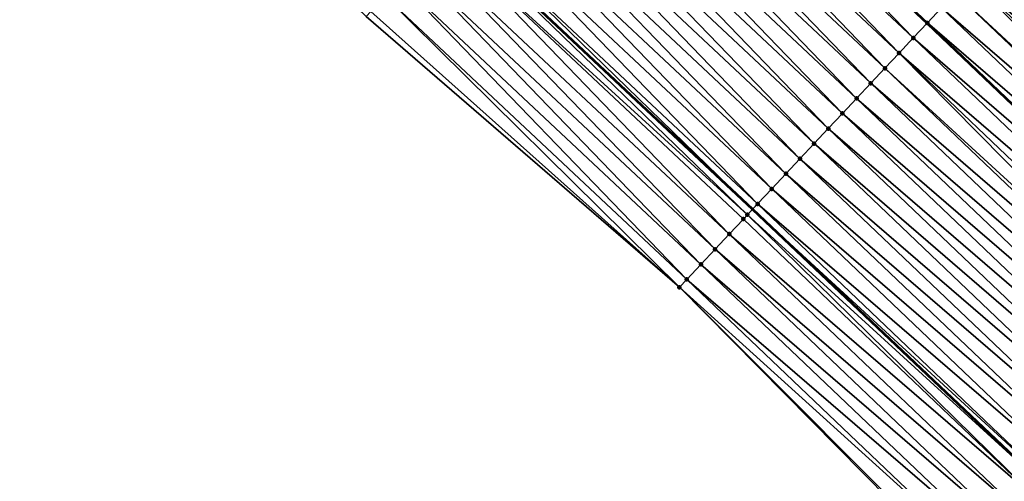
# Model space of a CAD drawing. Header units: feet. Extents: x 2017353 to 2024169, y 808050 to 818690.
# Tile 175 of 256: x 2019233 to 2019280, y 816971 to 816994. Entities that reach past the tile are written whole.
import ezdxf

# ---------------------------------------------------------------- set-up
doc = ezdxf.new("R2010")
doc.units = ezdxf.units.FT
doc.header["$MEASUREMENT"] = 0
for name, color, linetype, lineweight in [('EP_Travel Lane', 172, 'Continuous', 53), ('SB-Road Shots', 141, 'Continuous', 100), ('SB-Road X-Section', 40, 'Continuous', 13), ('STRIPING', 60, 'Continuous', 53)]:
    doc.layers.add(name, color=color, linetype=linetype, lineweight=lineweight)
doc.layers.add('I-77-MM15-17_SB-Surface-BORDER', color=7, linetype='Continuous')
doc.layers.add('I-77-MM15-17_SB-Surface-TIN', color=7, linetype='Continuous')

msp = doc.modelspace()

# ---------------------------------------------------------------- linework, layer by layer
at = {"layer": 'EP_Travel Lane'}
msp.add_polyline3d([(2019062.338991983, 817173.9794719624, 259.4756970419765), (2019077.204402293, 817160.5910108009, 259.3192541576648), (2019092.061525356, 817147.2026964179, 259.1735184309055), (2019106.724723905, 817133.8592373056, 259.0095837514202), (2019121.389770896, 817120.2609926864, 258.8537930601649), (2019136.054817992, 817106.6627479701, 258.6980233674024), (2019150.811031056, 817093.0893919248, 258.5357624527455), (2019165.540804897, 817079.5611907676, 258.3890104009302), (2019180.204331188, 817066.0438939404, 258.2556605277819), (2019194.860270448, 817052.4359099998, 258.0919136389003), (2019209.516275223, 817038.8278652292, 257.9409946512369), (2019224.171940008, 817025.222979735, 257.8515261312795), (2019238.829950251, 817011.6164667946, 257.7722397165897), (2019253.438118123, 816998.0276558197, 257.6736241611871), (2019268.025129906, 816984.3452435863, 257.5702475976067), (2019282.484302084, 816970.6513011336, 257.4473944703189), (2019297.001912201, 816956.8951583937, 257.3398401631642), (2019311.46063395, 816943.1210283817, 257.2283707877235)], dxfattribs=at)
at = {"layer": 'I-77-MM15-17_SB-Surface-BORDER', "color": 3, "linetype": 'Continuous', "lineweight": -3}
msp.add_polyline3d([(2019307.439458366, 816938.9303881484, 256.9937612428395), (2019293.072705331, 816952.7762279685, 257.1013300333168), (2019278.4682646, 816966.4413742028, 257.2005644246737), (2019264.486890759, 816980.5747684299, 257.343767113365), (2019249.336305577, 816993.6567081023, 257.3987889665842), (2019234.98381239, 817007.4792714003, 257.5186583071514), (2019220.33275797, 817021.0931910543, 257.6082271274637), (2019205.684344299, 817034.7030702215, 257.7229823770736), (2019191.028228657, 817048.3112231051, 257.8516870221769), (2019176.372205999, 817061.9192896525, 257.9985980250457), (2019161.731710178, 817075.4165903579, 258.1271586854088), (2019147.001931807, 817088.9447963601, 258.2729996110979), (2019132.508912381, 817102.8417503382, 258.4470456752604), (2019118.135900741, 817116.7547266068, 258.6202365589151), (2019103.575413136, 817130.4654448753, 258.7994860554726), (2019088.802123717, 817143.570370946, 258.9729777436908), (2019074.641664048, 817157.7350489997, 259.1623522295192), (2019059.708825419, 817171.0519381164, 259.3211981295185)], dxfattribs=at)
at = {"layer": 'I-77-MM15-17_SB-Surface-TIN', "color": 128, "linetype": 'Continuous', "lineweight": -3}
for points in [[(2019275.78777372, 816992.618220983, 257.9565104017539), (2019261.876599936, 817007.0208317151, 258.1029782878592), (2019261.200784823, 817006.3006243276, 258.0643429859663)], [(2019261.885060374, 817007.0298478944, 258.1034619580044), (2019261.876599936, 817007.0208317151, 258.1029782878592), (2019276.463575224, 816993.3384537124, 257.9897993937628)], [(2019275.78777372, 816992.618220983, 257.9565104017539), (2019276.463575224, 816993.3384537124, 257.9897993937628), (2019261.876599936, 817007.0208317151, 258.1029782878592)], [(2019276.472029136, 816993.3474634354, 257.9902158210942), (2019261.93781033, 817007.0860654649, 258.1061249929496), (2019261.885060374, 817007.0298478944, 258.1034619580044)], [(2019276.472029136, 816993.3474634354, 257.9902158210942), (2019261.885060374, 817007.0298478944, 258.1034619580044), (2019276.463575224, 816993.3384537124, 257.9897993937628)], [(2019276.472029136, 816993.3474634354, 257.9902158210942), (2019277.153771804, 816994.0740341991, 258.0229571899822), (2019261.93781033, 817007.0860654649, 258.1061249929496)], [(2019275.103508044, 816991.8889881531, 257.9200461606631), (2019261.200784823, 817006.3006243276, 258.0643429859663), (2019260.516522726, 817005.5713881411, 258.0288420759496)], [(2019275.103508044, 816991.8889881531, 257.9200461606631), (2019275.78777372, 816992.618220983, 257.9565104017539), (2019261.200784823, 817006.3006243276, 258.0643429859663)], [(2019274.419228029, 816991.1597687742, 257.8797256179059), (2019260.516522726, 817005.5713881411, 258.0288420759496), (2019259.832242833, 817004.8421686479, 257.9885551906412)], [(2019274.419228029, 816991.1597687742, 257.8797256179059), (2019275.103508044, 816991.8889881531, 257.9200461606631), (2019260.516522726, 817005.5713881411, 258.0288420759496)], [(2019273.734955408, 816990.4305424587, 257.8413937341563), (2019259.832242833, 817004.8421686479, 257.9885551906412), (2019259.147972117, 817004.112940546, 257.950736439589)], [(2019273.734955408, 816990.4305424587, 257.8413937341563), (2019274.419228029, 816991.1597687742, 257.8797256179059), (2019259.832242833, 817004.8421686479, 257.9885551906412)], [(2019273.0507063, 816989.701294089, 257.8093847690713), (2019259.147972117, 817004.112940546, 257.950736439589), (2019258.463722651, 817003.3836925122, 257.9186321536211)], [(2019273.0507063, 816989.701294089, 257.8093847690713), (2019273.734955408, 816990.4305424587, 257.8413937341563), (2019259.147972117, 817004.112940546, 257.950736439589)], [(2019272.366464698, 816988.9720386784, 257.7793943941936), (2019258.463722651, 817003.3836925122, 257.9186321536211), (2019257.779479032, 817002.654438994, 257.8881001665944)], [(2019272.366464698, 816988.9720386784, 257.7793943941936), (2019273.0507063, 816989.701294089, 257.8093847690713), (2019258.463722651, 817003.3836925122, 257.9186321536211)], [(2019271.682229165, 816988.2427775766, 257.7510357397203), (2019257.779479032, 817002.654438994, 257.8881001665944), (2019257.095229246, 817001.92519126, 257.855909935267)], [(2019271.682229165, 816988.2427775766, 257.7510357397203), (2019272.366464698, 816988.9720386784, 257.7793943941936), (2019257.779479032, 817002.654438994, 257.8881001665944)], [(2019270.997975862, 816987.5135331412, 257.7178988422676), (2019257.095229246, 817001.92519126, 257.855909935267), (2019256.410979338, 817001.1959436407, 257.8236868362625)], [(2019270.997975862, 816987.5135331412, 257.7178988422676), (2019271.682229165, 816988.2427775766, 257.7510357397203), (2019257.095229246, 817001.92519126, 257.855909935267)], [(2019270.31371045, 816986.7843000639, 257.6815055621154), (2019256.410979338, 817001.1959436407, 257.8236868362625), (2019255.726720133, 817000.4667047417, 257.7889635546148)], [(2019270.31371045, 816986.7843000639, 257.6815055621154), (2019270.997975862, 816987.5135331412, 257.7178988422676), (2019256.410979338, 817001.1959436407, 257.8236868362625)], [(2019269.629449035, 816986.0550632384, 257.6461868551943), (2019255.726720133, 817000.4667047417, 257.7889635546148), (2019255.042464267, 816999.7374627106, 257.755138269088)], [(2019269.629449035, 816986.0550632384, 257.6461868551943), (2019270.31371045, 816986.7843000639, 257.6815055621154), (2019255.726720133, 817000.4667047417, 257.7889635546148)], [(2019268.945193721, 816985.3258206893, 257.612509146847), (2019255.042464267, 816999.7374627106, 257.755138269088), (2019254.358212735, 816999.008216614, 257.7224785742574)], [(2019268.945193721, 816985.3258206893, 257.612509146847), (2019269.629449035, 816986.0550632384, 257.6461868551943), (2019255.042464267, 816999.7374627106, 257.755138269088)], [(2019268.260952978, 816984.5965644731, 257.5827498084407), (2019254.358212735, 816999.008216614, 257.7224785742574), (2019253.673953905, 816998.2789773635, 257.687856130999)], [(2019268.260952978, 816984.5965644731, 257.5827498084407), (2019268.945193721, 816985.3258206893, 257.612509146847), (2019254.358212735, 816999.008216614, 257.7224785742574)], [(2019253.673953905, 816998.2789773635, 257.687856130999), (2019253.438118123, 816998.0276558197, 257.6736241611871), (2019268.025129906, 816984.3452435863, 257.5702475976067)], [(2019268.260952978, 816984.5965644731, 257.5827498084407), (2019253.673953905, 816998.2789773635, 257.687856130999), (2019268.025129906, 816984.3452435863, 257.5702475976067)], [(2019267.772615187, 816984.0761341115, 257.5568604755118), (2019253.406591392, 816997.994058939, 257.6717216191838), (2019252.989651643, 816997.5497788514, 257.6415539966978)], [(2019253.406591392, 816997.994058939, 257.6717216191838), (2019268.025129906, 816984.3452435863, 257.5702475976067), (2019253.438118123, 816998.0276558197, 257.6736241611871)], [(2019267.772615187, 816984.0761341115, 257.5568604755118), (2019268.025129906, 816984.3452435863, 257.5702475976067), (2019253.406591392, 816997.994058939, 257.6717216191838)], [(2019295.106713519, 816983.8847971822, 258.0306691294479), (2019280.577430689, 816997.7230409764, 258.1572341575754), (2019279.893220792, 816996.9937558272, 258.1357698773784)], [(2019266.892372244, 816983.1381451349, 257.4965410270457), (2019252.989651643, 816997.5497788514, 257.6415539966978), (2019252.305334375, 816996.8205944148, 257.5912164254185)], [(2019266.892372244, 816983.1381451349, 257.4965410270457), (2019267.576678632, 816983.8673397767, 257.5439536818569), (2019252.989651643, 816997.5497788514, 257.6415539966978)], [(2019267.576678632, 816983.8673397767, 257.5439536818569), (2019267.772615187, 816984.0761341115, 257.5568604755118), (2019252.989651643, 816997.5497788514, 257.6415539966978)], [(2019266.20808233, 816982.4089350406, 257.4535585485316), (2019252.305334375, 816996.8205944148, 257.5912164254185), (2019251.621038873, 816996.091389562, 257.5467321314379)], [(2019266.20808233, 816982.4089350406, 257.4535585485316), (2019266.892372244, 816983.1381451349, 257.4965410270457), (2019252.305334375, 816996.8205944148, 257.5912164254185)], [(2019294.416551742, 816983.1611420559, 258.0079796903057), (2019279.893220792, 816996.9937558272, 258.1357698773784), (2019279.209000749, 816996.2644801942, 258.1115773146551)], [(2019294.416551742, 816983.1611420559, 258.0079796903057), (2019295.106713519, 816983.8847971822, 258.0306691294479), (2019279.893220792, 816996.9937558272, 258.1357698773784)], [(2019293.726383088, 816982.4374934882, 257.9837211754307), (2019279.209000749, 816996.2644801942, 258.1115773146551), (2019278.524763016, 816995.5352211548, 258.0826273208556)], [(2019293.726383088, 816982.4374934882, 257.9837211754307), (2019294.416551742, 816983.1611420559, 258.0079796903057), (2019279.209000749, 816996.2644801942, 258.1115773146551)], [(2019265.523791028, 816981.6797262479, 257.4102028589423), (2019251.621038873, 816996.091389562, 257.5467321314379), (2019250.93674423, 816995.3621839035, 257.5024788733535)], [(2019265.523791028, 816981.6797262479, 257.4102028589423), (2019266.20808233, 816982.4089350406, 257.4535585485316), (2019251.621038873, 816996.091389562, 257.5467321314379)], [(2019264.839494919, 816980.9505219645, 257.3655543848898), (2019250.93674423, 816995.3621839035, 257.5024788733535), (2019250.252450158, 816994.6329777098, 257.4583790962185)], [(2019264.839494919, 816980.9505219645, 257.3655543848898), (2019265.523791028, 816981.6797262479, 257.4102028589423), (2019250.93674423, 816995.3621839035, 257.5024788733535)], [(2019292.522356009, 816981.1750751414, 257.9396021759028), (2019278.524763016, 816995.5352211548, 258.0826273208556), (2019277.840523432, 816994.8059638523, 258.0531794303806)], [(2019292.522356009, 816981.1750751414, 257.9396021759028), (2019293.036217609, 816981.713841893, 257.9601870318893), (2019278.524763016, 816995.5352211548, 258.0826273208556)], [(2019293.036217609, 816981.713841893, 257.9601870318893), (2019293.726383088, 816982.4374934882, 257.9837211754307), (2019278.524763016, 816995.5352211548, 258.0826273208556)], [(2019292.346027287, 816980.990213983, 257.9309862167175), (2019277.840523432, 816994.8059638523, 258.0531794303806), (2019277.156281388, 816994.0767088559, 258.0230703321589)], [(2019292.346027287, 816980.990213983, 257.9309862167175), (2019292.522356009, 816981.1750751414, 257.9396021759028), (2019277.840523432, 816994.8059638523, 258.0531794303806)], [(2019264.486890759, 816980.5747684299, 257.343767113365), (2019250.252450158, 816994.6329777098, 257.4583790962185), (2019249.568157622, 816993.9037700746, 257.4146924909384)], [(2019264.486890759, 816980.5747684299, 257.343767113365), (2019264.839494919, 816980.9505219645, 257.3655543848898), (2019250.252450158, 816994.6329777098, 257.4583790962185)], [(2019264.486890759, 816980.5747684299, 257.343767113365), (2019249.568157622, 816993.9037700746, 257.4146924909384), (2019249.336305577, 816993.6567081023, 257.3987889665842)], [(2019291.65582599, 816980.2665965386, 257.8992816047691), (2019277.153771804, 816994.0740341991, 258.0229571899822), (2019276.472029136, 816993.3474634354, 257.9902158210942)], [(2019291.65582599, 816980.2665965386, 257.8992816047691), (2019277.156281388, 816994.0767088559, 258.0230703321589), (2019277.153771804, 816994.0740341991, 258.0229571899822)], [(2019291.65582599, 816980.2665965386, 257.8992816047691), (2019292.346027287, 816980.990213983, 257.9309862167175), (2019277.156281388, 816994.0767088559, 258.0230703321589)], [(2019275.78777372, 816992.618220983, 257.9565104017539), (2019290.957096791, 816979.5340354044, 257.8675166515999), (2019276.463575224, 816993.3384537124, 257.9897993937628)], [(2019290.965626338, 816979.5429775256, 257.8679522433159), (2019276.472029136, 816993.3474634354, 257.9902158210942), (2019276.463575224, 816993.3384537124, 257.9897993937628)], [(2019290.965626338, 816979.5429775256, 257.8679522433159), (2019276.463575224, 816993.3384537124, 257.9897993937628), (2019290.957096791, 816979.5340354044, 257.8675166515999)], [(2019290.965626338, 816979.5429775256, 257.8679522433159), (2019291.65582599, 816980.2665965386, 257.8992816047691), (2019276.472029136, 816993.3474634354, 257.9902158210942)], [(2019290.275409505, 816978.8193748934, 257.8327038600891), (2019275.78777372, 816992.618220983, 257.9565104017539), (2019275.103508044, 816991.8889881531, 257.9200461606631)], [(2019290.275409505, 816978.8193748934, 257.8327038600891), (2019290.957096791, 816979.5340354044, 257.8675166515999), (2019275.78777372, 816992.618220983, 257.9565104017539)], [(2019289.16944728, 816977.659919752, 257.775939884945), (2019275.103508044, 816991.8889881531, 257.9200461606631), (2019274.419228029, 816991.1597687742, 257.8797256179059)], [(2019289.16944728, 816977.659919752, 257.775939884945), (2019289.585204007, 816978.0957614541, 257.8000410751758), (2019275.103508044, 816991.8889881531, 257.9200461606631)], [(2019289.585204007, 816978.0957614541, 257.8000410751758), (2019290.275409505, 816978.8193748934, 257.8327038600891), (2019275.103508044, 816991.8889881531, 257.9200461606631)], [(2019288.894960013, 816977.3721847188, 257.7585969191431), (2019274.419228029, 816991.1597687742, 257.8797256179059), (2019273.734955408, 816990.4305424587, 257.8413937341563)], [(2019288.894960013, 816977.3721847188, 257.7585969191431), (2019289.16944728, 816977.659919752, 257.775939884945), (2019274.419228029, 816991.1597687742, 257.8797256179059)], [(2019288.20471787, 816976.6486062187, 257.7175750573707), (2019273.734955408, 816990.4305424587, 257.8413937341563), (2019273.0507063, 816989.701294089, 257.8093847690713)], [(2019288.20471787, 816976.6486062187, 257.7175750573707), (2019288.894960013, 816977.3721847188, 257.7585969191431), (2019273.734955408, 816990.4305424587, 257.8413937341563)], [(2019287.514510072, 816975.9249949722, 257.6843876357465), (2019273.0507063, 816989.701294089, 257.8093847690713), (2019272.366464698, 816988.9720386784, 257.7793943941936)], [(2019287.514510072, 816975.9249949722, 257.6843876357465), (2019288.20471787, 816976.6486062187, 257.7175750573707), (2019273.0507063, 816989.701294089, 257.8093847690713)], [(2019286.824318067, 816975.2013686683, 257.6548025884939), (2019272.366464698, 816988.9720386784, 257.7793943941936), (2019271.682229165, 816988.2427775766, 257.7510357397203)], [(2019286.824318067, 816975.2013686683, 257.6548025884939), (2019287.514510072, 816975.9249949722, 257.6843876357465), (2019272.366464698, 816988.9720386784, 257.7793943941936)], [(2019286.134123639, 816974.4777446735, 257.6246651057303), (2019271.682229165, 816988.2427775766, 257.7510357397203), (2019270.997975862, 816987.5135331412, 257.7178988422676)], [(2019286.134123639, 816974.4777446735, 257.6246651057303), (2019286.824318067, 816975.2013686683, 257.6548025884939), (2019271.682229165, 816988.2427775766, 257.7510357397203)], [(2019285.443916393, 816973.754132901, 257.5916035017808), (2019270.997975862, 816987.5135331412, 257.7178988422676), (2019270.31371045, 816986.7843000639, 257.6815055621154)], [(2019285.443916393, 816973.754132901, 257.5916035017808), (2019286.134123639, 816974.4777446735, 257.6246651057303), (2019270.997975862, 816987.5135331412, 257.7178988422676)], [(2019284.753702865, 816973.030527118, 257.5571089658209), (2019270.31371045, 816986.7843000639, 257.6815055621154), (2019269.629449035, 816986.0550632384, 257.6461868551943)], [(2019284.753702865, 816973.030527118, 257.5571089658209), (2019285.443916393, 816973.754132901, 257.5916035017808), (2019270.31371045, 816986.7843000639, 257.6815055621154)], [(2019284.06349212, 816972.3069186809, 257.5232493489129), (2019269.629449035, 816986.0550632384, 257.6461868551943), (2019268.945193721, 816985.3258206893, 257.612509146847)], [(2019284.06349212, 816972.3069186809, 257.5232493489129), (2019284.753702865, 816973.030527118, 257.5571089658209), (2019269.629449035, 816986.0550632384, 257.6461868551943)], [(2019283.37327983, 816971.5833117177, 257.4890371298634), (2019268.945193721, 816985.3258206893, 257.612509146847), (2019268.260952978, 816984.5965644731, 257.5827498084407)], [(2019283.37327983, 816971.5833117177, 257.4890371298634), (2019284.06349212, 816972.3069186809, 257.5232493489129), (2019268.945193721, 816985.3258206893, 257.612509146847)], [(2019267.772615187, 816984.0761341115, 257.5568604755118), (2019282.484302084, 816970.6513011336, 257.4473944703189), (2019268.025129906, 816984.3452435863, 257.5702475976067)], [(2019282.683078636, 816970.859694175, 257.4573560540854), (2019268.260952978, 816984.5965644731, 257.5827498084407), (2019268.025129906, 816984.3452435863, 257.5702475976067)], [(2019282.683078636, 816970.859694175, 257.4573560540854), (2019268.025129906, 816984.3452435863, 257.5702475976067), (2019282.484302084, 816970.6513011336, 257.4473944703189)], [(2019282.683078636, 816970.859694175, 257.4573560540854), (2019283.37327983, 816971.5833117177, 257.4890371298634), (2019268.260952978, 816984.5965644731, 257.5827498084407)], [(2019281.99286469, 816970.1360887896, 257.4227663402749), (2019267.576678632, 816983.8673397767, 257.5439536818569), (2019266.892372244, 816983.1381451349, 257.4965410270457)], [(2019281.99286469, 816970.1360887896, 257.4227663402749), (2019267.772615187, 816984.0761341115, 257.5568604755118), (2019267.576678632, 816983.8673397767, 257.5439536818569)], [(2019281.99286469, 816970.1360887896, 257.4227663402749), (2019282.484302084, 816970.6513011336, 257.4473944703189), (2019267.772615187, 816984.0761341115, 257.5568604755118)], [(2019281.30260719, 816969.4125249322, 257.3782412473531), (2019266.892372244, 816983.1381451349, 257.4965410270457), (2019266.20808233, 816982.4089350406, 257.4535585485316)], [(2019281.30260719, 816969.4125249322, 257.3782412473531), (2019281.99286469, 816970.1360887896, 257.4227663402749), (2019266.892372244, 816983.1381451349, 257.4965410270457)], [(2019280.612348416, 816968.6889622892, 257.3334256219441), (2019266.20808233, 816982.4089350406, 257.4535585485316), (2019265.523791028, 816981.6797262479, 257.4102028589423)], [(2019280.612348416, 816968.6889622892, 257.3334256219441), (2019281.30260719, 816969.4125249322, 257.3782412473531), (2019266.20808233, 816982.4089350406, 257.4535585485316)], [(2019279.922092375, 816967.96539704, 257.2892335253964), (2019265.523791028, 816981.6797262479, 257.4102028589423), (2019264.839494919, 816980.9505219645, 257.3655543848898)], [(2019279.922092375, 816967.96539704, 257.2892335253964), (2019280.612348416, 816968.6889622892, 257.3334256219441), (2019265.523791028, 816981.6797262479, 257.4102028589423)], [(2019279.23184254, 816967.2418258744, 257.2464569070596), (2019264.839494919, 816980.9505219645, 257.3655543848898), (2019264.486890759, 816980.5747684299, 257.343767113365)], [(2019278.4682646, 816966.4413742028, 257.2005644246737), (2019278.541599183, 816966.5182485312, 257.2051582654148), (2019264.486890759, 816980.5747684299, 257.343767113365)], [(2019278.541599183, 816966.5182485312, 257.2051582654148), (2019279.23184254, 816967.2418258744, 257.2464569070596), (2019264.486890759, 816980.5747684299, 257.343767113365)], [(2019279.23184254, 816967.2418258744, 257.2464569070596), (2019279.922092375, 816967.96539704, 257.2892335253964), (2019264.839494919, 816980.9505219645, 257.3655543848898)]]:
    msp.add_3dface(points, dxfattribs=at)
at = {"layer": 'SB-Road Shots', "lineweight": 100}
for p in [(2019276.472029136, 816993.3474634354, 257.9902158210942), (2019275.78777372, 816992.618220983, 257.9565104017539), (2019275.103508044, 816991.8889881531, 257.9200461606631), (2019274.419228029, 816991.1597687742, 257.8797256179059), (2019273.734955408, 816990.4305424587, 257.8413937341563), (2019273.0507063, 816989.701294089, 257.8093847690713), (2019272.366464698, 816988.9720386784, 257.7793943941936), (2019271.682229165, 816988.2427775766, 257.7510357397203), (2019270.997975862, 816987.5135331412, 257.7178988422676), (2019270.31371045, 816986.7843000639, 257.6815055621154), (2019269.629449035, 816986.0550632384, 257.6461868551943), (2019268.945193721, 816985.3258206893, 257.612509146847), (2019268.260952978, 816984.5965644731, 257.5827498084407), (2019267.576678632, 816983.8673397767, 257.5439536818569), (2019267.772615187, 816984.0761341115, 257.5568604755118), (2019266.892372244, 816983.1381451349, 257.4965410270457), (2019266.20808233, 816982.4089350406, 257.4535585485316), (2019265.523791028, 816981.6797262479, 257.4102028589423), (2019264.486890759, 816980.5747684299, 257.343767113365), (2019264.839494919, 816980.9505219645, 257.3655543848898)]:
    msp.add_point(p, dxfattribs=at)
at = {"layer": 'SB-Road X-Section', "extrusion": (-0.7293505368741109, 0.6841211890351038, 0.005098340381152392), "elevation": -913836.6033493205, "flags": 128}
msp.add_lwpolyline([(-1977343.056241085, 4917.419554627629), (-1977342.151525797, 4917.421271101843), (-1977342.056241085, 4917.421169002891), (-1977341.056241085, 4917.409724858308), (-1977340.056241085, 4917.377928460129), (-1977339.056241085, 4917.347613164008), (-1977338.056241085, 4917.32036663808), (-1977337.056241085, 4917.29521795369), (-1977336.056241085, 4917.2711987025), (-1977335.056241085, 4917.249734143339), (-1977334.056241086, 4917.225541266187), (-1977333.056241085, 4917.196590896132), (-1977332.056241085, 4917.167142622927), (-1977331.056241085, 4917.137033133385), (-1977331.052573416, 4917.136919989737), (-1977330.056241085, 4917.104178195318), (-1977329.056241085, 4917.070472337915), (-1977328.056241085, 4917.034007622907), (-1977327.056241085, 4916.993686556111), (-1977326.056241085, 4916.955354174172), (-1977325.056241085, 4916.923344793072), (-1977324.056241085, 4916.893354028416), (-1977323.056241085, 4916.86499500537), (-1977322.056241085, 4916.831857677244), (-1977321.056241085, 4916.795463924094), (-1977320.056241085, 4916.760144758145), (-1977319.056241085, 4916.726466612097), (-1977318.056241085, 4916.696706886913), (-1977317.342573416, 4916.670817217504), (-1977317.056241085, 4916.657910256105), (-1977316.056241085, 4916.61049698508), (-1977315.056241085, 4916.56751394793), (-1977314.056241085, 4916.524157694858), (-1977313.056241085, 4916.479508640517), (-1977312.540954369, 4916.45772108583)], dxfattribs=at)
at = {"layer": 'SB-Road X-Section', "extrusion": (-0.7237366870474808, 0.6900496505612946, 0.006057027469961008), "elevation": -897676.9435866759, "flags": 128}
msp.add_lwpolyline([(-1984739.202893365, 5695.553284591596), (-1984738.500755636, 5695.548660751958), (-1984737.500755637, 5695.545161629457), (-1984736.500755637, 5695.528787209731), (-1984735.500755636, 5695.498300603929), (-1984734.500755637, 5695.466781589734), (-1984733.500755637, 5695.43901571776), (-1984732.500755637, 5695.413556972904), (-1984731.500755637, 5695.389051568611), (-1984730.500755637, 5695.366361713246), (-1984729.500755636, 5695.342102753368), (-1984728.500755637, 5695.318568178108), (-1984727.756226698, 5695.297982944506), (-1984727.500755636, 5695.289366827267), (-1984726.500755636, 5695.25766163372), (-1984725.500755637, 5695.226331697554), (-1984724.500755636, 5695.191082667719), (-1984723.500755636, 5695.158419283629), (-1984722.898417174, 5695.13431765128), (-1984722.500755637, 5695.116974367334), (-1984721.500755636, 5695.075951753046), (-1984720.500755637, 5695.042763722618), (-1984719.500755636, 5695.013178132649), (-1984718.500755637, 5694.983040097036), (-1984717.500755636, 5694.949977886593), (-1984716.500755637, 5694.915482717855), (-1984715.500755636, 5694.881622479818), (-1984714.500755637, 5694.847409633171), (-1984713.500755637, 5694.815727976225), (-1984712.500755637, 5694.78113762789), (-1984711.500755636, 5694.736611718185), (-1984710.500755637, 5694.691795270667), (-1984709.500755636, 5694.647602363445), (-1984708.500755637, 5694.604824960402), (-1984707.500755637, 5694.563525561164), (-1984707.394512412, 5694.558931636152)], dxfattribs=at)
at = {"layer": 'STRIPING'}
msp.add_polyline3d([(2019070.518453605, 817183.0843139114, 259.8998757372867), (2019085.405444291, 817169.7311517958, 259.751395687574), (2019100.294555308, 817156.37860878, 259.5961285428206), (2019115.129829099, 817142.9183158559, 259.4496922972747), (2019129.794775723, 817129.3201643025, 259.277531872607), (2019144.459820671, 817115.7219215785, 259.1214070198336), (2019159.173029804, 817102.1893813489, 258.9744898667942), (2019173.902893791, 817088.6610973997, 258.8445504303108), (2019188.614882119, 817075.0977305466, 258.686302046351), (2019203.27087128, 817061.4897002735, 258.5323304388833), (2019217.927022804, 817047.8815192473, 258.4101555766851), (2019232.579723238, 817034.2676526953, 258.3240861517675), (2019247.230682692, 817020.6538172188, 258.2102643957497), (2019261.876599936, 817007.0208317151, 258.1029782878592), (2019276.463575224, 816993.3384537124, 257.9897993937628), (2019290.957096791, 816979.5340354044, 257.8675166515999), (2019305.431846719, 816965.7330367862, 257.7489490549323)], dxfattribs=at)

doc.saveas('drawing.dxf')
